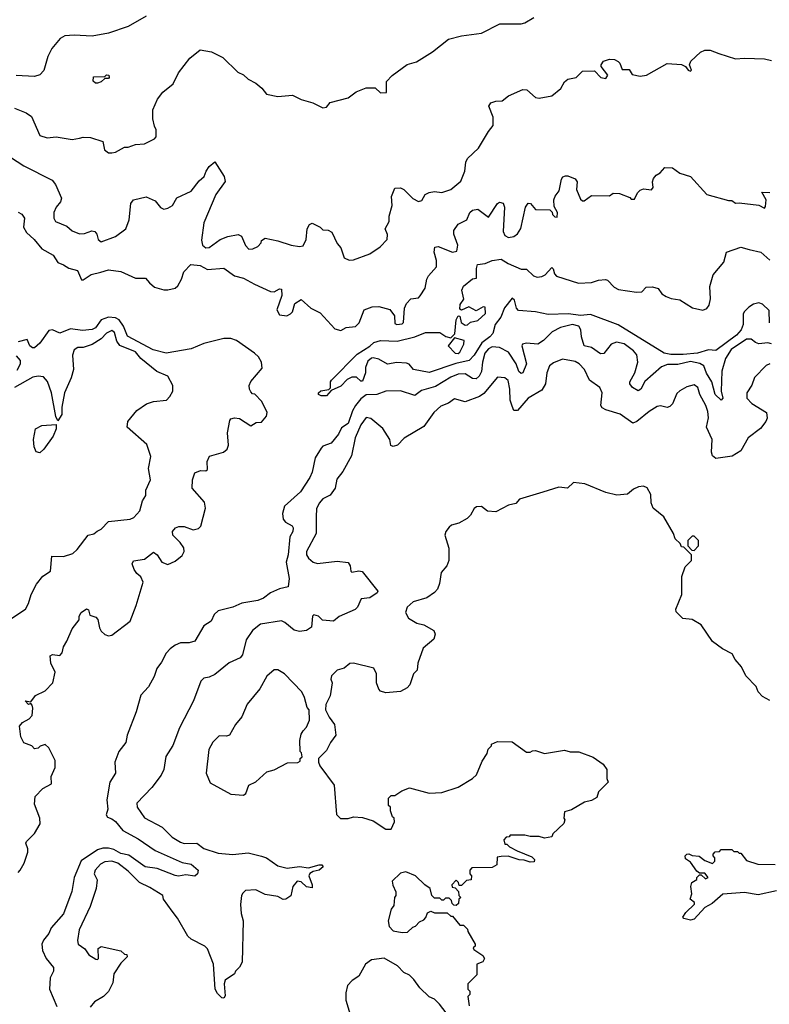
# Model space of a CAD drawing. Extents: x 2386423 to 2568864, y 578392 to 761999.
# Tile 215 of 256: x 2420203 to 2424362, y 711531 to 716996. Entities that reach past the tile are written whole.
import ezdxf

# ---------------------------------------------------------------- set-up
doc = ezdxf.new("R2010")
doc.units = 0

msp = doc.modelspace()

# ---------------------------------------------------------------- linework, layer by layer
at = {"layer": '0CON05XD'}
for points in [[(2420903.9, 717016.1), (2420805, 716957.5), (2420695, 716920), (2420605, 716903.3), (2420505, 716910), (2420454.1, 716905.9), (2420428.3, 716891.7), (2420381.2, 716835), (2420358.3, 716791.7), (2420337, 716713), (2420315, 716690), (2420285, 716680), (2420183.9, 716686.1)], [(2420174.2, 716504.2), (2420239.5, 716479.5), (2420267.7, 716457.7), (2420315, 716352.5), (2420355, 716340), (2420405, 716346.2), (2420495, 716330), (2420535, 716337.5), (2420555, 716343.3), (2420595, 716342.5), (2420665, 716320), (2420673.6, 716273.6), (2420695, 716257.5), (2420715, 716256.2), (2420735, 716260), (2420785, 716287.5), (2420805, 716287.5), (2420845, 716302.5), (2420895, 716307.5), (2420950, 716335), (2420960, 716345), (2420960, 716385), (2420950, 716405), (2420942.5, 716445), (2420942.5, 716495), (2420967.5, 716555), (2420997, 716593), (2421055, 716640), (2421085, 716700), (2421147, 716783), (2421205, 716827.5), (2421267, 716817), (2421330, 716785), (2421413.6, 716703.6), (2421445, 716690), (2421470, 716665), (2421513, 716643), (2421546.4, 716616.4), (2421573, 716583), (2421635, 716570), (2421716.4, 716576.4), (2421765, 716552.5), (2421830, 716535), (2421885, 716506.7), (2421905, 716510), (2421925, 716536.7), (2422025, 716562.5), (2422070, 716595), (2422125, 716617.5), (2422175, 716617.5), (2422205, 716590), (2422238.3, 716591.7), (2422238.3, 716651.7), (2422270, 716685), (2422353, 716747), (2422405, 716762.5), (2422493, 716817), (2422583, 716887), (2422653.6, 716906.4), (2422765, 716920), (2422867, 716973), (2422985, 716972.5), (2423005, 716977.5), (2423055, 717007.5)], [(2420115, 716256.9), (2420225, 716184.4), (2420383.3, 716105), (2420400.8, 716080.8), (2420434, 716005), (2420430, 715985), (2420405.8, 715955), (2420392.9, 715925), (2420392, 715895), (2420401.2, 715875), (2420465, 715849.2), (2420495, 715823.1), (2420535, 715807.1), (2420561.7, 715808.3), (2420603.6, 715823.6), (2420619.5, 715819.5), (2420631.2, 715805), (2420638.8, 715775), (2420655, 715762), (2420735, 715791.9), (2420792, 715835), (2420810, 715885), (2420820, 715975), (2420833.9, 715996.1), (2420905, 716012.5), (2420955, 715990), (2420985, 715952.5), (2421003.3, 715943.3), (2421025, 715948.8), (2421050, 715965), (2421075, 716006.7), (2421155, 716044.2), (2421198.7, 716101.3), (2421226.2, 716125), (2421236.7, 716155), (2421255, 716180), (2421285, 716206.2), (2421337.5, 716125), (2421343, 716097), (2421291.2, 716025), (2421225, 715867.5), (2421211.7, 715771.7), (2421218, 715745), (2421235, 715730), (2421255, 715732), (2421315, 715775.7), (2421357.4, 715792.6), (2421415, 715803.8), (2421434.1, 715794.1), (2421455, 715742.5), (2421475, 715722.5), (2421496.4, 715723.6), (2421525, 715737.5), (2421542.5, 715757.5), (2421545, 715770), (2421565, 715782.5), (2421635, 715768.8), (2421710, 715745), (2421755, 715736.7), (2421775, 715740), (2421792.5, 715775), (2421797.5, 715835), (2421810.7, 715859.3), (2421825, 715866.7), (2421870, 715845), (2421885, 715830), (2421915, 715826.7), (2421935, 715816.7), (2421963.9, 715753.9), (2421985, 715730), (2422003.9, 715673.9), (2422031.7, 715661.7), (2422055, 715663.8), (2422145, 715696.7), (2422203.8, 715735), (2422242.5, 715775), (2422243, 715803), (2422230, 715835), (2422253.3, 715875), (2422253.8, 715905), (2422270, 715965), (2422266.7, 716015), (2422285, 716060), (2422315, 716062.5), (2422333.6, 716053.6), (2422385, 716002.5), (2422415, 715987.5), (2422435, 715992.5), (2422453.6, 716026.4), (2422475, 716037.5), (2422505, 716042.5), (2422545, 716036.7), (2422595, 716052.5), (2422650.5, 716099.5), (2422673.3, 716155), (2422677.5, 716205), (2422687.5, 716225), (2422747.9, 716282.1), (2422803.3, 716375), (2422830.7, 716409.3), (2422830, 716455), (2422806.7, 716515), (2422816.4, 716533.6), (2422845, 716543.3), (2422880, 716545), (2422915, 716572.5), (2422995, 716607.5), (2423016.1, 716606.1), (2423065, 716563.3), (2423085, 716560), (2423156.4, 716573.6), (2423206.4, 716613.6), (2423225, 716650), (2423243.6, 716666.4), (2423290, 716675), (2423325, 716710), (2423391.7, 716711.7), (2423427.5, 716675), (2423455, 716670), (2423467, 716687), (2423430, 716735), (2423430, 716745), (2423442.5, 716765), (2423475, 716776.2), (2423504.2, 716774.2), (2423524.1, 716764.1), (2423533.3, 716755), (2423545, 716720), (2423585, 716720), (2423601.7, 716691.7), (2423645, 716682.5), (2423681.7, 716688.3), (2423795, 716752.5), (2423875, 716747.5), (2423896.4, 716736.4), (2423912.5, 716715), (2423925, 716710), (2423930, 716715), (2423920, 716745), (2423927.5, 716765), (2423980, 716815), (2424003.6, 716826.4), (2424035, 716826.7), (2424082.5, 716807.5), (2424175, 716777.5), (2424225, 716782.5), (2424335, 716777.5), (2424375, 716770)], [(2420635, 716642.5), (2420623, 716643), (2420610, 716655), (2420611.7, 716678.3), (2420675, 716680), (2420685, 716690), (2420698.3, 716688.3), (2420700, 716675), (2420695, 716670), (2420675, 716670), (2420655, 716650), (2420635, 716642.5)], [(2420195, 715927.5), (2420215, 715916.7), (2420228.8, 715895), (2420223.8, 715845), (2420240, 715815), (2420282.9, 715775), (2420325, 715724), (2420389.5, 715689.5), (2420415, 715647.5), (2420446.1, 715636.1), (2420475, 715616.7), (2420524.5, 715604.5), (2420545, 715551.2), (2420555, 715552), (2420599.1, 715580.9), (2420652.5, 715595), (2420695, 715607.5), (2420765, 715598.8), (2420845, 715561.2), (2420901.7, 715561.7), (2420922.5, 715535), (2420951.7, 715511.7), (2421003, 715497), (2421025, 715496.7), (2421065, 715506.2), (2421081.2, 715518.8), (2421101.2, 715555), (2421113.8, 715596.2), (2421152.5, 715637.5), (2421205, 715630.9), (2421245, 715608.5), (2421335, 715616), (2421395, 715574.2), (2421445, 715561.9), (2421505, 715527.1), (2421595, 715488), (2421615, 715486.2), (2421645, 715502.5), (2421655, 715500), (2421656.7, 715465), (2421630, 715385), (2421645, 715357.5), (2421685, 715352.5), (2421705, 715362.5), (2421715.9, 715374.1), (2421729.2, 715420.8), (2421765, 715442.5), (2421817.5, 715395), (2421869.3, 715369.3), (2421950.7, 715280.7), (2421985, 715270), (2422015, 715287.5), (2422066.1, 715293.9), (2422085.9, 715314.1), (2422114.1, 715385.9), (2422158, 715402), (2422195, 715403.3), (2422257, 715387), (2422281.7, 715351.7), (2422285, 715310), (2422295, 715303.8), (2422325, 715307.5), (2422332.5, 715315), (2422337.5, 715395), (2422349.3, 715420.7), (2422373.9, 715446.1), (2422415, 715452.5), (2422425, 715462.5), (2422453.6, 715506.4), (2422461.2, 715555), (2422471.2, 715575), (2422515.5, 715624.5), (2422515, 715660), (2422502.5, 715705), (2422506.4, 715733.6), (2422525, 715736.2), (2422605, 715706), (2422628.6, 715711.4), (2422633.3, 715745), (2422611.4, 715805), (2422612, 715825), (2422635, 715860), (2422683.3, 715885), (2422701.2, 715925), (2422715, 715938.8), (2422745, 715943.3), (2422805, 715900), (2422853.6, 715976.4), (2422865, 715982.5), (2422885, 715977.5), (2422893.3, 715955), (2422885, 715820), (2422895, 715797.5), (2422915, 715787.5), (2422945, 715793.3), (2422965, 715806.7), (2422983.9, 715836.1), (2423010, 715955), (2423025, 715977.5), (2423036.4, 715976.4), (2423065, 715942.5), (2423145, 715940), (2423158.3, 715928.3), (2423160, 715915), (2423171.7, 715901.7), (2423185, 715900), (2423187.5, 715925), (2423168.3, 715958.3), (2423166.7, 715995), (2423173.9, 716016.1), (2423196.7, 716045), (2423209.3, 716110.7), (2423217, 716123), (2423230.7, 716129.3), (2423245, 716130), (2423285, 716112.5), (2423296.2, 716095), (2423292.9, 716052.9), (2423315, 716000), (2423325, 715990), (2423335, 715990), (2423375, 716020), (2423475, 716017.5), (2423495, 716032.5), (2423531.7, 716031.7), (2423588.3, 716008.3), (2423595, 716000), (2423615, 716000), (2423630, 716035), (2423645, 716050), (2423665, 716057.5), (2423708.3, 716051.7), (2423717.5, 716065), (2423713.3, 716095), (2423718.8, 716115), (2423735, 716133.3), (2423757.5, 716145), (2423782.5, 716175), (2423825, 716173.8), (2423865, 716143.8), (2423925.8, 716125.8), (2424016.4, 716026.4), (2424135, 715992.5), (2424155, 715992.5), (2424175, 715977.5), (2424195, 715980), (2424303.3, 715966.7), (2424335, 715950), (2424341.7, 715958.3), (2424344, 715995), (2424321.2, 716038.8), (2424365, 716037.5)], [(2421905, 714907.5), (2421875, 714907.5), (2421860, 714915), (2421860, 714925), (2421873.6, 714936.4), (2421917.5, 714942.5), (2421928.3, 714951.7), (2421927.5, 714985), (2421932.5, 714995), (2422075, 715138.8), (2422145, 715183.8), (2422167.5, 715205), (2422205, 715215.8), (2422297.7, 715212.3), (2422395, 715235.7), (2422455, 715258.8), (2422535, 715260), (2422566.7, 715236.7), (2422595, 715230), (2422617, 715253), (2422625, 715330), (2422635, 715352.5), (2422645, 715350), (2422653.3, 715315), (2422675, 715301.2), (2422687.7, 715302.3), (2422705, 715316.7), (2422745, 715326.2), (2422786.7, 715365), (2422785, 715400), (2422775, 715402.5), (2422735, 715380), (2422695, 715402.5), (2422655, 715383.3), (2422645, 715390), (2422646.7, 715415), (2422667.5, 715445), (2422656.7, 715495), (2422665, 715517.5), (2422715, 715556.7), (2422738.3, 715561.7), (2422737.5, 715615), (2422743, 715637), (2422785, 715642.5), (2422825, 715660), (2422874, 715666), (2422912.4, 715642.4), (2422985, 715611.4), (2423015, 715611.2), (2423053.5, 715573.5), (2423075, 715567.5), (2423099.6, 715570.4), (2423119.4, 715580.6), (2423155, 715620), (2423163.6, 715613.6), (2423170.8, 715585), (2423182.1, 715572.1), (2423303.4, 715533.4), (2423375, 715536.9), (2423415, 715550.8), (2423453.6, 715553.6), (2423465, 715550), (2423501.7, 715511.7), (2423525, 715498.6), (2423625, 715484), (2423655, 715486.2), (2423678.3, 715511.7), (2423715, 715512.5), (2423745, 715503.3), (2423766, 715475), (2423790, 715460), (2423818.3, 715448.3), (2423865, 715440.8), (2423937, 715397), (2423992.7, 715382.7), (2424015, 715392.9), (2424028.6, 715411.4), (2424035.7, 715445.7), (2424032.9, 715515), (2424050.7, 715579.3), (2424110.2, 715649.8), (2424123.9, 715706.1), (2424205, 715732.5), (2424250.6, 715720.6), (2424315, 715706.1), (2424365, 715661.4)], [(2424363.5, 715313.5), (2424361.2, 715381.2), (2424325, 715417.5), (2424305, 715424.4), (2424275, 715416.5), (2424249.2, 715400.8), (2424225, 715375.8), (2424216.9, 715363.1), (2424217.5, 715305), (2424205.4, 715275), (2424180.9, 715245), (2424065, 715159.4), (2424025, 715163.3), (2423964.6, 715145.4), (2423885, 715137.8), (2423815, 715138.4), (2423778.8, 715145), (2423522.9, 715302.9), (2423369.6, 715359.6), (2423315.3, 715354.7), (2423247.6, 715362.4), (2423135, 715360.3), (2423065, 715374.6), (2422971.1, 715381.1), (2422958.8, 715395), (2422948.3, 715438.3), (2422935, 715450), (2422893.1, 715396.9), (2422873.1, 715345), (2422841.4, 715305), (2422828.8, 715255), (2422810.8, 715235), (2422766.9, 715203.1), (2422725, 715134), (2422696.2, 715105), (2422622.7, 715087.3), (2422475, 715038.6), (2422387.5, 715055), (2422363.8, 715083.8), (2422349.3, 715089.3), (2422295, 715093.8), (2422244.2, 715084.2), (2422195, 715111.2), (2422165, 715120), (2422155, 715117.5), (2422135, 715100), (2422122.5, 715065), (2422122.5, 715035), (2422105, 714990), (2422095, 714990), (2422071.7, 715011.7), (2422045, 715012.5), (2422020.7, 714999.3), (2421985, 714962.5), (2421931.7, 714938.3), (2421905, 714907.5)], [(2420195, 712263.8), (2420205, 712276.2), (2420227.8, 712315), (2420247.3, 712375), (2420248.6, 712395), (2420236.7, 712425), (2420240, 712435), (2420285, 712480), (2420316.2, 712533.8), (2420314.4, 712565), (2420285, 712642.5), (2420288.9, 712685), (2420330.8, 712729.2), (2420380, 712755), (2420376.7, 712795), (2420400, 712845), (2420400, 712885), (2420364.1, 712954.1), (2420345, 712972.5), (2420316.7, 712963.3), (2420305, 712952.5), (2420285, 712950), (2420270, 712965), (2420225, 712983.3), (2420210, 713015), (2420202, 713075), (2420218.8, 713095), (2420255, 713116), (2420272, 713135), (2420276.2, 713175), (2420271.7, 713191.7), (2420265, 713200), (2420252.5, 713195), (2420232.5, 713215), (2420265, 713210), (2420291.2, 713245), (2420345, 713271.2), (2420387.5, 713315), (2420400, 713375), (2420376, 713425), (2420371.2, 713465), (2420385, 713473.3), (2420425, 713467.5), (2420438.3, 713481.7), (2420446.7, 713515), (2420465, 713547.5), (2420493.3, 713615), (2420532.5, 713665), (2420533.3, 713685), (2420543.9, 713706.1), (2420573.6, 713726.4), (2420585, 713720), (2420591.7, 713691.7), (2420625, 713680), (2420636.1, 713666.1), (2420645, 713620), (2420655, 713602.5), (2420675, 713583.3), (2420695, 713576.7), (2420715, 713580), (2420815, 713657.5), (2420849.6, 713745), (2420888.1, 713875), (2420875, 713903.8), (2420852.4, 713922.4), (2420837.5, 713945), (2420826.2, 713975), (2420835, 713993.3), (2420895, 714002), (2420945, 714040), (2420965.8, 714025.8), (2420991.2, 713985), (2421025, 713971.4), (2421065, 713990), (2421105, 714022.9), (2421115.6, 714045), (2421113.9, 714063.9), (2421093.9, 714093.9), (2421052.5, 714135), (2421050, 714155), (2421067.5, 714175), (2421086.4, 714183.6), (2421115, 714183.8), (2421165, 714163.8), (2421195, 714171.2), (2421208, 714185), (2421233.3, 714285), (2421228.3, 714318.3), (2421160, 714395), (2421161.2, 714441.2), (2421175, 714480), (2421207, 714493), (2421235, 714492.5), (2421245, 714500), (2421243, 714543), (2421257, 714573), (2421333.9, 714596.1), (2421355, 714612.5), (2421361.2, 714635), (2421356.4, 714703.6), (2421368.3, 714771.7), (2421375, 714780), (2421395, 714786.7), (2421421.7, 714781.7), (2421485, 714742.5), (2421515, 714760), (2421545, 714762.5), (2421572.5, 714795), (2421576.7, 714815), (2421546.1, 714876.1), (2421508.3, 714918.3), (2421495, 714920), (2421485, 714930), (2421477.5, 714945), (2421476.7, 714965), (2421485, 714987.5), (2421549.1, 715060.9), (2421545.4, 715095), (2421527.7, 715125), (2421506.5, 715145), (2421405, 715214.6), (2421375, 715225.9), (2421335, 715227.3), (2421225, 715198.8), (2421155, 715168.9), (2421015, 715145.4), (2420943.9, 715163.9), (2420801.2, 715238.8), (2420779.5, 715295), (2420755, 715330.3), (2420735, 715341), (2420695.3, 715344.7), (2420655, 715330), (2420623.8, 715286.2), (2420605, 715276.5), (2420551.5, 715271.5), (2420485, 715279.4), (2420425, 715256), (2420385, 715274.4), (2420365, 715270), (2420315, 715201.2), (2420285.6, 715174.4), (2420274.5, 715174.5), (2420258.8, 715185), (2420245, 715220), (2420195, 715207.5)], [(2420160, 713675), (2420235.8, 713724.2), (2420252, 713755), (2420265.8, 713805), (2420296.4, 713863.6), (2420332, 713908), (2420374, 713935), (2420381.7, 714018.3), (2420446.4, 714016.4), (2420497, 714033), (2420521.2, 714055), (2420582.5, 714135), (2420615, 714142.5), (2420633.3, 714156.7), (2420655, 714167.5), (2420695, 714210), (2420815, 714224), (2420836.8, 714233.2), (2420869.7, 714270.3), (2420883.8, 714325), (2420902.5, 714355), (2420902.5, 714385), (2420928.3, 714441.7), (2420918, 714505), (2420930.7, 714570.7), (2420908.8, 714638.8), (2420800, 714735), (2420802.5, 714765), (2420853.6, 714826.4), (2420906.4, 714863.6), (2420945, 714876.2), (2421017.5, 714885), (2421036.1, 714903.9), (2421052.5, 714935), (2421053.3, 714965), (2421025, 715016.7), (2420963.2, 715043.2), (2420875.8, 715115), (2420845, 715151.9), (2420758.1, 715188.1), (2420741.8, 715211.8), (2420729.8, 715259.8), (2420715, 715271.4), (2420685, 715256.5), (2420655, 715224.6), (2420605, 715192.2), (2420555.8, 715175.8), (2420525, 715176.9), (2420505.7, 715164.3), (2420495.7, 715134.3), (2420501.9, 715055), (2420488.8, 715008.8), (2420450.8, 714925), (2420436, 714845), (2420436.2, 714805), (2420415, 714770), (2420403.6, 714793.6), (2420379.4, 714925), (2420358, 714988), (2420335, 715014.2), (2420305, 715018.1), (2420275, 715011.5), (2420173.8, 714955)], [(2424375, 715197.5), (2424355, 715202.2), (2424305, 715197.5), (2424285, 715204), (2424262.2, 715222.2), (2424235, 715222.3), (2424151.2, 715165), (2424119.6, 715115), (2424098.5, 715045), (2424094.4, 714935), (2424104.1, 714895.9), (2424095.9, 714884.1), (2424061.2, 714915), (2424043.1, 714985), (2424013.6, 715033.6), (2423999.4, 715075), (2423977.6, 715087.6), (2423925, 715098.6), (2423855, 715081.2), (2423797.6, 715082.4), (2423765, 715069.1), (2423672.1, 714987.9), (2423650, 714945), (2423635, 714935.7), (2423604, 714955), (2423588, 714975), (2423588, 714985), (2423616.7, 715035), (2423632.5, 715095), (2423627.1, 715135), (2423608.6, 715158.6), (2423557.7, 715197.7), (2423515, 715206.7), (2423484.7, 715195.3), (2423445, 715142.7), (2423425, 715140.4), (2423375, 715177.3), (2423335, 715186), (2423319.3, 715235), (2423316.5, 715275), (2423305, 715295.6), (2423270, 715305), (2423203, 715287), (2423156.7, 715263.3), (2423110, 715215), (2423077.5, 715195), (2423015, 715201.2), (2422993.3, 715195), (2422989.2, 715185), (2423015.4, 715085), (2422994.3, 715035.7), (2422985, 715032.5), (2422972.6, 715042.6), (2422957.5, 715085), (2422915, 715150.4), (2422865, 715176.5), (2422825, 715179.7), (2422805, 715169.3), (2422783.8, 715145), (2422770.3, 715095), (2422765, 715043.8), (2422751.9, 715018.1), (2422735, 715002.5), (2422715, 715004.2), (2422675, 715030), (2422635, 715028.4), (2422595, 715012.3), (2422509.8, 714960.2), (2422432.3, 714937.7), (2422395, 714910), (2422315, 714935.8), (2422235, 714934), (2422185, 714915.8), (2422125, 714913.8), (2422095, 714890.9), (2422066.5, 714855), (2422049.3, 714825), (2422025.6, 714754.4), (2421989.1, 714730.9), (2421971.2, 714695), (2421931.2, 714645), (2421885, 714628.6), (2421875, 714618), (2421842.9, 714565), (2421825.7, 714485), (2421812.5, 714455), (2421761.1, 714375), (2421672, 714295), (2421660.8, 714255), (2421664.2, 714224.2), (2421677.7, 714207.7), (2421715, 714186.2), (2421721.2, 714175), (2421718, 714155), (2421701.2, 714125), (2421692.9, 714025), (2421682, 713985), (2421697.5, 713895), (2421691.7, 713848.3), (2421645, 713837.5), (2421594.4, 713815.6), (2421555, 713786), (2421525, 713772), (2421435, 713758), (2421385, 713735.7), (2421305, 713715.8), (2421282, 713695), (2421265, 713657.5), (2421225, 713632.5), (2421175, 713547.5), (2421143, 713537), (2421095, 713538.1), (2421066.3, 713523.7), (2421037.5, 713505), (2421015, 713480), (2420990.6, 713429.4), (2420964.2, 713395), (2420949.8, 713350.2), (2420917.5, 713292.5), (2420875, 713246.7), (2420849.4, 713155), (2420800, 713025), (2420791.6, 712985), (2420752.7, 712935), (2420731.6, 712875), (2420734.5, 712815), (2420703.4, 712765), (2420686.3, 712666.3), (2420691.8, 712615), (2420682.7, 712582.7), (2420689.5, 712569.5), (2420715, 712560.8), (2420735, 712545.8), (2420775, 712495.8), (2420860.2, 712450.2), (2420954.6, 712384.6), (2421105, 712319.1), (2421155, 712309.5), (2421193.8, 712275), (2421190, 712255), (2421175, 712243.3), (2421125, 712249.2), (2421085, 712242), (2421065.8, 712245.8), (2420965, 712286), (2420900, 712295), (2420809.2, 712359.2), (2420765, 712368), (2420725, 712391.2), (2420695, 712398.5), (2420665, 712397.8), (2420635, 712388.9), (2420543.2, 712326.8), (2420504.3, 712235.7), (2420493.1, 712156.9), (2420445.9, 712034.1), (2420376.9, 711955), (2420364.5, 711925), (2420335, 711887.1), (2420325.4, 711865), (2420330, 711830), (2420350, 711785), (2420390.8, 711735), (2420390, 711715), (2420372.4, 711677.6), (2420368.1, 711615), (2420409.4, 711519.4)], [(2422635, 715142.5), (2422645, 715150), (2422667.5, 715195), (2422670, 715215), (2422615, 715230), (2422580, 715185), (2422620, 715145), (2422635, 715142.5)], [(2420188.6, 715051.4), (2420207.1, 715085), (2420208.1, 715105), (2420185, 715130.5)], [(2424365, 715085.7), (2424345, 715077.1), (2424280.9, 715009.1), (2424265, 714967.5), (2424237.5, 714925), (2424237.5, 714895), (2424266.1, 714866.1), (2424345.8, 714815.8), (2424351.2, 714785), (2424343.3, 714765), (2424312.7, 714727.3), (2424244.5, 714675.5), (2424205, 714603.8), (2424156.7, 714573.3), (2424065, 714561.2), (2424046.7, 714575), (2424042, 714595), (2424046.1, 714666.1), (2424013.8, 714735), (2424024.1, 714785.9), (2424021.2, 714821.2), (2424010, 714855), (2423977.1, 714915), (2423966, 714955), (2423945, 714968.8), (2423905, 714958.8), (2423865, 714936.7), (2423849.5, 714920.5), (2423825.6, 714864.4), (2423811.2, 714848.8), (2423795, 714844.2), (2423757.7, 714852.3), (2423740.9, 714849.1), (2423695, 714820.8), (2423626.7, 714765), (2423605, 714756.7), (2423535, 714806.2), (2423455, 714830), (2423435, 714842.5), (2423427.5, 714855), (2423434, 714925), (2423421.2, 714955), (2423364, 714995), (2423337.5, 715055), (2423308, 715085), (2423285, 715099.4), (2423215, 715110.8), (2423165, 715091.4), (2423142.9, 715075), (2423128.6, 715035), (2423121.2, 714975), (2423099.5, 714940.5), (2423023.8, 714895), (2422965, 714826.2), (2422945, 714826.7), (2422935, 714850), (2422924.6, 714885), (2422922.7, 714945), (2422912.4, 714992.4), (2422895, 715007.5), (2422855, 715012), (2422778, 714922), (2422755, 714904.4), (2422675, 714875.7), (2422615, 714892), (2422581.8, 714868.2), (2422538.9, 714851.1), (2422500.8, 714815), (2422445, 714737.5), (2422336.4, 714673.6), (2422300, 714635), (2422275, 714627.5), (2422263, 714633), (2422257.5, 714665), (2422217.2, 714727.2), (2422151.7, 714781.7), (2422125, 714787.5), (2422095, 714747.5), (2422063.8, 714675), (2422043.3, 714575), (2421995, 714487.5), (2421962, 714445), (2421953.8, 714395), (2421925, 714356.2), (2421885, 714336.2), (2421865, 714313.3), (2421849.4, 714280.6), (2421848, 714238), (2421848.2, 714145), (2421794.6, 714045), (2421794.5, 714025), (2421805, 714007.5), (2421831.2, 713985), (2421855, 713977.5), (2421965, 713991.2), (2422025, 713982.5), (2422037.5, 713965), (2422040, 713935), (2422045, 713930), (2422085, 713937.5), (2422103, 713933), (2422190, 713825), (2422186.7, 713815), (2422145, 713787.5), (2422097.7, 713782.3), (2422076.7, 713735), (2422065, 713722.5), (2421976.2, 713683.8), (2421945, 713657.5), (2421883, 713663), (2421860, 713685), (2421835, 713692.5), (2421827.5, 713685), (2421822.5, 713625), (2421795, 713606.7), (2421755, 713600), (2421725, 713608), (2421675, 713650), (2421655, 713659.2), (2421539.2, 713640.8), (2421495, 713606.2), (2421458.8, 713555), (2421438.8, 713471.2), (2421426.7, 713455), (2421365, 713426), (2421285, 713362.5), (2421255, 713347.5), (2421225, 713342), (2421208, 713325), (2421166.9, 713215), (2421089.4, 713065), (2421052.2, 712967.8), (2421012.9, 712907.1), (2421002.2, 712835), (2420987.5, 712802.5), (2420936.9, 712735), (2420852.8, 712647.2), (2420854.3, 712625), (2420895, 712565.8), (2420993.3, 712515), (2421048.7, 712458.7), (2421095, 712430.8), (2421116.1, 712423.9), (2421185, 712426.2), (2421225, 712396.7), (2421305, 712370), (2421385, 712362.9), (2421471.2, 712371.2), (2421544.1, 712354.1), (2421572.5, 712345), (2421635, 712300), (2421686.2, 712286.2), (2421755, 712295.4), (2421805, 712288.6), (2421865.5, 712305.5), (2421880, 712305), (2421887.5, 712295), (2421863.8, 712275), (2421831.4, 712268.6), (2421813, 712257), (2421808, 712245), (2421825.6, 712195), (2421825, 712177.5), (2421795, 712182.9), (2421765, 712211.2), (2421742.5, 712215), (2421718.8, 712185), (2421707, 712133), (2421680, 712115), (2421665, 712113.8), (2421635, 712129.2), (2421565, 712140), (2421513, 712167), (2421455, 712162.5), (2421441.7, 712148.3), (2421434.2, 712135.8), (2421428, 712085), (2421431.2, 712035), (2421442.5, 711995), (2421437.5, 711765), (2421423, 711737), (2421400, 711715), (2421395, 711700), (2421342.5, 711665), (2421336.7, 711645), (2421342.3, 711577.7), (2421335, 711566.2), (2421325, 711568), (2421300.8, 711590.8), (2421288.1, 711615), (2421277.5, 711755), (2421245, 711840), (2421230, 711855), (2421155, 711893.3), (2421135, 711910), (2421079.1, 712009.1), (2421048.9, 712048.9)], [(2420315, 714592.5), (2420295, 714597.5), (2420283.8, 714625), (2420278.8, 714665), (2420290, 714725), (2420325, 714743.3), (2420405, 714750), (2420406.2, 714725), (2420388.8, 714685), (2420337.3, 714612.7), (2420315, 714592.5)], [(2424365, 713217.5), (2424325, 713240), (2424300, 713265), (2424290, 713295), (2424232.5, 713355), (2424207.5, 713405), (2424172.5, 713445), (2424156.4, 713476.4), (2424102.5, 713505), (2424047.5, 713545), (2423985, 713636.7), (2423935, 713666.7), (2423883, 713673), (2423845, 713710), (2423843.3, 713725), (2423876.7, 713805), (2423877.5, 713905), (2423895, 713960), (2423930, 713995), (2423930, 714025), (2423888.3, 714068.3), (2423875, 714070), (2423868.3, 714088.3), (2423840, 714115), (2423830, 714145), (2423776.4, 714236.4), (2423717.5, 714285), (2423707.5, 714315), (2423705, 714360), (2423685, 714397.5), (2423665, 714406.7), (2423637, 714403), (2423609.3, 714390.7), (2423575, 714363.3), (2423516.4, 714356.4), (2423455, 714371.2), (2423339.3, 714419.3), (2423275, 714427.5), (2423243.3, 714396.7), (2423195, 714402), (2423105, 714374.2), (2422976.1, 714333.9), (2422955, 714311.2), (2422915, 714302), (2422845, 714264), (2422798.3, 714268.3), (2422765, 714294), (2422737.7, 714292.3), (2422725, 714283.3), (2422704.1, 714245.9), (2422685, 714226.7), (2422638.8, 714201.2), (2422598.8, 714191.2), (2422585, 714180), (2422566.7, 714155), (2422561.2, 714135), (2422583.6, 714063.6), (2422583.3, 713995), (2422573.3, 713965), (2422542.3, 713927.7), (2422532.7, 713867.3), (2422521.2, 713835), (2422505, 713816.7), (2422462, 713788), (2422386.7, 713765), (2422353.8, 713735), (2422343.3, 713705), (2422360, 713675), (2422406.7, 713646.7), (2422445, 713637.5), (2422500, 713605), (2422507.5, 713585), (2422501.7, 713558.3), (2422441.7, 713508.3), (2422412.5, 713425), (2422407.5, 713385), (2422387.5, 713365), (2422367.5, 713305), (2422353, 713287), (2422315, 713267.5), (2422235, 713260), (2422205, 713270), (2422195, 713280), (2422182.5, 713315), (2422183.3, 713365), (2422167.7, 713397.7), (2422055, 713423.8), (2422035, 713423.3), (2422003.6, 713396.4), (2421965, 713386.2), (2421932.5, 713355), (2421930, 713335), (2421936.7, 713315), (2421926.4, 713243.6), (2421902.5, 713195), (2421900, 713165), (2421920, 713125), (2421950, 713085), (2421957.5, 713025), (2421927.5, 712985), (2421905, 712940), (2421860, 712895), (2421860, 712875), (2421867.5, 712855), (2421947, 712747), (2421960, 712585), (2421983, 712563), (2422025, 712562.5), (2422055, 712572.5), (2422105, 712567.5), (2422165, 712550), (2422235, 712502.5), (2422265, 712502.5), (2422282.5, 712545), (2422280, 712565), (2422271.7, 712571.7), (2422260, 712605), (2422260, 712625), (2422250, 712635), (2422250, 712675), (2422265, 712690), (2422285, 712690), (2422323, 712717), (2422365, 712732.5), (2422475, 712702.5), (2422545, 712706.7), (2422635, 712736.7), (2422716.1, 712783.9), (2422737.5, 712805), (2422768.3, 712881.7), (2422797, 712923), (2422803, 712947), (2422820, 712965), (2422820, 712975), (2422855, 712990), (2422935, 712987.5), (2423015, 712930), (2423035, 712930), (2423048.3, 712938.3), (2423065, 712940), (2423115, 712922.5), (2423225, 712941.2), (2423257, 712933), (2423305, 712932.5), (2423385, 712902.5), (2423440, 712865), (2423460, 712835), (2423460, 712785), (2423467.5, 712765), (2423415, 712710), (2423405, 712680), (2423375, 712662.5), (2423336.7, 712653.3), (2423265, 712610), (2423225, 712600), (2423222.5, 712565), (2423227.5, 712555), (2423222.5, 712535), (2423161.7, 712478.3), (2423155, 712460), (2423115, 712453.3), (2423085, 712462.5), (2423035, 712462.5), (2423005, 712470), (2422925, 712470), (2422918.3, 712461.7), (2422901.7, 712458.3), (2422890, 712445), (2422895, 712420), (2422905, 712420), (2422920, 712405), (2422963, 712383), (2423045, 712350), (2423060, 712335), (2423058.3, 712321.7), (2423035, 712320), (2423001.7, 712331.7), (2422975, 712332.5), (2422913, 712353), (2422875, 712352.5), (2422851.7, 712348.3), (2422850, 712305), (2422825, 712290), (2422711.7, 712288.3), (2422700, 712275), (2422700, 712255), (2422710, 712245), (2422708.3, 712221.7), (2422681.7, 712218.3), (2422655, 712190), (2422641.7, 712191.7), (2422638.3, 712208.3), (2422625, 712220), (2422600, 712195), (2422601.7, 712181.7), (2422618.3, 712178.3), (2422638.3, 712158.3), (2422640, 712135), (2422650, 712125), (2422640, 712115), (2422638.3, 712091.7), (2422625, 712080), (2422611.7, 712081.7), (2422601.7, 712091.7), (2422598.3, 712108.3), (2422585, 712120), (2422565, 712120), (2422555, 712110), (2422545, 712110), (2422535, 712120), (2422505, 712120), (2422490, 712135), (2422480, 712175), (2422450, 712195), (2422400, 712245), (2422345, 712267.5), (2422315, 712260), (2422270, 712215), (2422273, 712193), (2422290, 712155), (2422290, 712135), (2422282.5, 712125)], [(2423945, 714050), (2423970, 714075), (2423970, 714105), (2423945, 714130), (2423935, 714130), (2423910, 714105), (2423910, 714075), (2423931.7, 714051.7), (2423945, 714050)], [(2421445, 712692.5), (2421458.3, 712701.7), (2421475, 712747.5), (2421513, 712767), (2421575, 712822.5), (2421615, 712832.5), (2421688.3, 712871.7), (2421747, 712873), (2421758.3, 712881.7), (2421760, 712895), (2421770, 712905), (2421767, 712927), (2421760, 712935), (2421757.5, 712995), (2421765, 713030), (2421775, 713050), (2421795, 713070), (2421811.7, 713108.3), (2421810, 713165), (2421798.3, 713178.3), (2421782.5, 713235), (2421767.5, 713265), (2421672.5, 713365), (2421635, 713387.5), (2421615, 713387.5), (2421575, 713352.5), (2421535, 713282.5), (2421465, 713197.5), (2421435, 713127.5), (2421400, 713085), (2421366.2, 713025), (2421350.5, 713019.5), (2421309.3, 713020.7), (2421273.9, 712986.1), (2421253.3, 712945), (2421236.7, 712815), (2421260.7, 712760.7), (2421375, 712697.5), (2421445, 712692.5)], [(2424401.7, 712161.7), (2424300.3, 712139.7), (2424225, 712152), (2424105, 712142.5), (2424045, 712090), (2424005, 712068.8), (2423945.6, 712004.4), (2423925, 711998.6), (2423888.3, 712008.3), (2423883.3, 712015), (2423899.3, 712040.7), (2423946.7, 712086.7), (2423946.7, 712096.7), (2423922.5, 712115), (2423932.5, 712145), (2423927.5, 712185), (2423933, 712207), (2423960, 712225), (2423960, 712235), (2423975, 712250), (2423985, 712250), (2424008.3, 712228.3), (2424022.5, 712235), (2424005, 712258.8), (2423975, 712260), (2423960.7, 712270.7), (2423925, 712320), (2423898, 712338), (2423896, 712355), (2423904.5, 712365.5), (2423915, 712367.1), (2423935, 712358), (2423972.9, 712352.9), (2424005, 712330), (2424046.7, 712313.3), (2424060, 712325), (2424060, 712345), (2424050, 712355), (2424050, 712365), (2424061.7, 712378.3), (2424085, 712380), (2424095, 712390), (2424155, 712390), (2424165, 712380), (2424185, 712380), (2424195, 712370), (2424205, 712370), (2424235, 712330), (2424298.3, 712308.3), (2424395, 712306.7)], [(2421048.9, 712048.9), (2421000, 712115), (2420997.5, 712135), (2420925, 712180.6), (2420867, 712207), (2420805, 712270.6), (2420746.7, 712315), (2420715, 712326.5), (2420675, 712322.5), (2420650.7, 712309.3), (2420620.8, 712275), (2420616, 712255), (2420633, 712223), (2420626.7, 712175), (2420593.3, 712075), (2420533.3, 711945), (2420523.3, 711885), (2420526.7, 711865), (2420565, 711840), (2420586.1, 711806.1), (2420625, 711782.5), (2420635, 711780), (2420640, 711785), (2420638.3, 711841.7), (2420655, 711852.5), (2420765, 711827.5), (2420785, 711810), (2420798.3, 711808.3), (2420800, 711795), (2420765, 711760), (2420725, 711700), (2420719.3, 711650.7), (2420695, 711602.5), (2420667.5, 711575), (2420617.5, 711545), (2420593.3, 711515)], [(2422282.5, 712125), (2422279.3, 712080.7), (2422265, 712060), (2422246.7, 711995), (2422253.9, 711963.9), (2422275, 711940), (2422325, 711930), (2422355, 711932.5), (2422385, 711960), (2422400, 711965), (2422420.7, 711989.3), (2422445, 712000), (2422457, 712013), (2422465, 712040), (2422485, 712047.5), (2422505, 712040), (2422575, 712040), (2422595, 712020), (2422605, 712020), (2422645, 711970), (2422665, 711970), (2422688.3, 711948.3), (2422690, 711935), (2422730, 711865), (2422730, 711855), (2422720, 711845), (2422722.5, 711835), (2422773, 711803), (2422782.5, 711785), (2422773, 711767), (2422740, 711755), (2422740, 711695), (2422690, 711645), (2422690, 711615), (2422700, 711605), (2422700, 711585), (2422690, 711575), (2422697, 711523)], [(2422570, 711485), (2422533, 711533), (2422505, 711560), (2422475, 711572.5), (2422423.6, 711623.6), (2422389.3, 711669.3), (2422365, 711692.5), (2422335, 711707.5), (2422300, 711745), (2422225, 711786.7), (2422155, 711777.5), (2422122.5, 711755), (2422085, 711687.5), (2422047, 711663), (2422022.5, 711635), (2422013.3, 711595), (2422013.3, 711555), (2422037.5, 711475)]]:
    msp.add_lwpolyline(points, dxfattribs=at)

doc.saveas('drawing.dxf')
